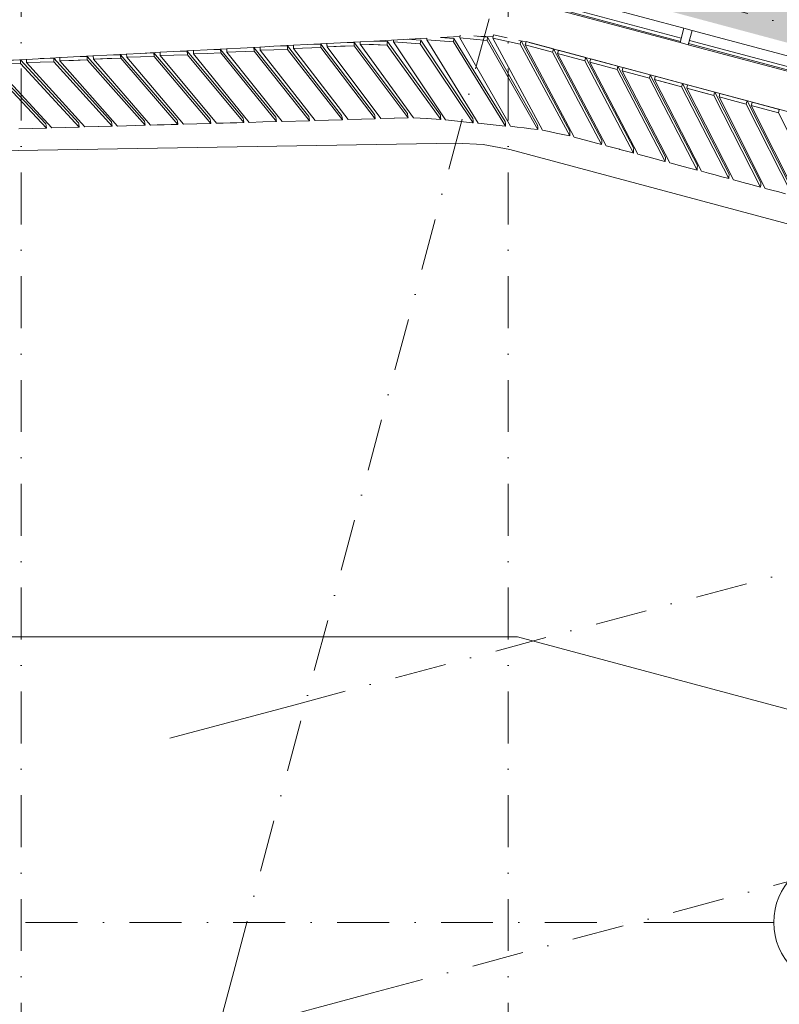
# Model space of a CAD drawing. Header units: millimetres. Extents: x -2530 to 151695, y -8763 to 71774.
# Tile 123 of 256: x 73529 to 79381, y 9155 to 16745. Entities that reach past the tile are written whole.
import ezdxf

# ---------------------------------------------------------------- set-up
doc = ezdxf.new("R2010")
doc.units = ezdxf.units.MM
doc.linetypes.add('RR_Level', pattern=[800, 400, -200, 0, -200])
for name, color, linetype, lineweight in [('A-AREA-____-PATT', 32, 'Continuous', 9), ('A-DETL-____-OTLN', 90, 'Continuous', 13), ('A-FLOR-____-OTLN', 192, 'Continuous', 18), ('A-GLAZ-CURT-MCUT', 52, 'Continuous', 13), ('A-GLAZ-CURT-OTLN', 52, 'Continuous', 13), ('A-GLAZ-CWMG-MCUT', 51, 'Continuous', 13), ('A-GLAZ-CWMG-OTLN', 51, 'Continuous', 13), ('A-WALL-____-OTLN', 113, 'Continuous', 18), ('S-GRID-____-IDEN', 1, 'Continuous', 13), ('S-GRID-____-OTLN', 1, 'Continuous', 9)]:
    doc.layers.add(name, color=color, linetype=linetype, lineweight=lineweight)

# ---------------------------------------------------------------- blocks, each defined once
blk = doc.blocks.new('System Panel - HR__-552677-plot_V2 Copy 1')
at = {"layer": 'A-GLAZ-CURT-MCUT', "color": 250, "lineweight": 9}
for p, q in [((717.5, -22.5), (-717.5, -22.5)), ((-717.5, -22.5), (-717.5, -47.5)), ((-717.5, -47.5), (717.5, -47.5)), ((717.5, -47.5), (717.5, -22.5))]:
    blk.add_line(p, q, dxfattribs=at)
blk = doc.blocks.new('Rectangular Mullion - 65 x 114mm-V165-plot_V2 Copy 1')
at = {"layer": 'A-GLAZ-CWMG-OTLN', "color": 250, "lineweight": 9}
for p, q in [((79956.4, 16327.8), (78709.3, 16661.9)), ((80065.9, 16180.4), (78679.8, 16551.8)), ((80095.4, 16290.5), (80053, 16301.9))]:
    blk.add_line(p, q, dxfattribs=at)
blk = doc.blocks.new('Rectangular Mullion - 65 x 114mm-464264-plot_V2 Copy 1')
at = {"layer": 'A-GLAZ-CWMG-MCUT', "color": 250, "lineweight": 9}
for p, q in [((-32.5, 57), (32.5, 57)), ((-32.5, -57), (-32.5, 57)), ((32.5, 57), (32.5, -57)), ((32.5, -57), (-32.5, -57))]:
    blk.add_line(p, q, dxfattribs=at)
blk = doc.blocks.new('System Panel - HR__-727909-plot_V2 Copy 1')
at = {"layer": 'A-GLAZ-CURT-MCUT', "color": 250, "lineweight": 9}
for p, q in [((635.7, -22.5), (-635.7, -22.5)), ((-635.7, -22.5), (-635.7, -47.5)), ((-635.7, -47.5), (635.7, -47.5)), ((635.7, -47.5), (635.7, -22.5))]:
    blk.add_line(p, q, dxfattribs=at)
blk = doc.blocks.new('Rectangular Mullion - 65 x 114mm-727905-plot_V2 Copy 1')
at = {"layer": 'A-GLAZ-CWMG-OTLN', "color": 250, "lineweight": 9}
for p, q in [((78646.5, 16678.8), (77418.4, 17007.8)), ((78617, 16568.6), (77388.9, 16897.7))]:
    blk.add_line(p, q, dxfattribs=at)
blk = doc.blocks.new('027_Gilde - ATC_FacadeModel_rvt-1-plot_V2 Copy 1')
at = {"layer": 'A-FLOR-____-OTLN', "color": 90}
for p, q in [((75486.5, 16539.5), (75639, 16547.5)), ((75639, 16547.5), (75743.5, 16553)), ((75743.5, 16553), (76000.6, 16566.6)), ((76000.6, 16566.6), (76152.9, 16574.6)), ((76152.9, 16574.6), (76257.6, 16580.1)), ((76257.6, 16580.1), (76667, 16601.7)), ((76771.8, 16607.2), (76922.3, 16615.2)), ((77176.9, 16613.7), (77062.8, 16616.6)), ((77374.1, 16584.5), (77430.7, 16574)), ((77454.5, 16569.6), (105881.5, 8952.6)), ((74096, 16466.1), (74201.2, 16471.7)), ((74201.2, 16471.7), (74353.2, 16479.7)), ((74353.2, 16479.7), (74458.2, 16485.2)), ((74458.3, 16485.2), (74610.3, 16493.3)), ((74610.3, 16493.3), (74867.5, 16506.8)), ((74867.5, 16506.8), (74972.3, 16512.4)), ((74972.4, 16512.4), (75124.7, 16520.4)), ((75124.7, 16520.4), (75229.4, 16525.9)), ((75229.4, 16525.9), (75381.9, 16534)), ((75381.9, 16534), (75486.5, 16539.5)), ((72915.9, 16403.9), (73581.6, 16439)), ((73581.6, 16439), (73944.1, 16458.1)), ((73944.1, 16458.1), (74096, 16466.1)), ((76891.9, 15794.2), (65570.7, 15601.1)), ((76891.9, 15794.2), (77099.7, 15783.6)), ((77099.7, 15783.6), (77304.1, 15744)), ((105886.1, 8085.5), (77304.1, 15744))]:
    blk.add_line(p, q, dxfattribs=at)
at = {"layer": 'A-WALL-____-OTLN', "color": 90}
for p, q in [((76921.1, 16605.2), (76923.6, 16626.6)), ((76921.1, 16605.2), (76923.6, 16626.6)), ((77179.6, 16627), (77177, 16614.1)), ((77177, 16614.1), (77179.6, 16627)), ((77285.5, 16604.6), (77179.6, 16627)), ((77285.5, 16604.6), (77179.6, 16627)), ((75639.7, 16522.7), (75639, 16549.6)), ((75639.3, 16536.2), (75639, 16549.6)), ((75848.1, 16556.4), (75743.5, 16553)), ((75848.1, 16556.4), (75743.5, 16553)), ((75848.1, 16556.4), (76263, 16013.9)), ((75848.5, 16543), (75848.1, 16556.4)), ((75848.1, 16556.4), (76263, 16013.9)), ((75848.1, 16556.4), (75848.8, 16529.5)), ((75896.9, 16536.4), (75896.1, 16563.2)), ((75896.5, 16549.8), (75896.1, 16563.2)), ((75896.5, 16549.8), (75896.9, 16536.4)), ((76000.6, 16566.6), (76105, 16570)), ((76105, 16570), (76000.6, 16566.6)), ((76105, 16570), (76516.3, 16021.2)), ((76105.4, 16556.6), (76105, 16570)), ((76105, 16570), (76516.3, 16021.2)), ((76105, 16570), (76105.8, 16543.1)), ((76105.4, 16556.6), (76105.8, 16543.1)), ((76151.9, 16556.8), (76152.7, 16570.3)), ((76152.7, 16570.3), (76151.9, 16556.8)), ((76151.9, 16556.8), (76360.4, 16549.5)), ((76151.9, 16556.8), (76561.9, 15987.9)), ((76256.1, 16553.2), (76151.9, 16556.8)), ((76561.9, 15987.9), (76151.9, 16556.8)), ((76152.9, 16574.6), (76152.7, 16570.3)), ((76152.7, 16570.3), (76152.9, 16574.6)), ((76256.1, 16553.2), (76360.4, 16549.5)), ((76361.9, 16576.5), (76257.6, 16580.1)), ((76361.9, 16576.5), (76257.6, 16580.1)), ((76361.1, 16563), (76360.4, 16549.5)), ((76361.1, 16563), (76360.4, 16549.5)), ((76360.4, 16549.5), (76773.5, 15976.1)), ((76360.4, 16549.5), (76773.5, 15976.1)), ((76361.1, 16563), (76361.9, 16576.5)), ((76361.9, 16576.5), (76361.1, 16563)), ((76361.9, 16576.5), (76770.3, 16009.7)), ((76361.9, 16576.5), (76770.3, 16009.7)), ((76408.2, 16574.6), (76409.7, 16588.1)), ((76409.6, 16587.9), (76408.2, 16574.6)), ((76408.2, 16574.6), (76615.5, 16559.3)), ((76408.2, 16574.6), (76810.7, 15971.8)), ((76615.5, 16559.3), (76408.2, 16574.6)), ((76408.2, 16574.6), (76810.7, 15971.8)), ((76618.4, 16586.1), (76514.7, 16593.7)), ((76618.4, 16586.1), (76514.7, 16593.7)), ((76618.4, 16586.1), (76615.5, 16559.3)), ((76617, 16572.7), (76615.5, 16559.3)), ((76615.5, 16559.3), (77022.7, 15949.6)), ((76615.5, 16559.3), (77022.7, 15949.6)), ((76617, 16572.7), (76618.4, 16586.1)), ((76618.4, 16586.1), (77020.7, 15983.4)), ((76618.4, 16586.1), (77020.7, 15983.4)), ((76665.6, 16588.2), (76667.1, 16602)), ((76665.6, 16588.2), (76667.1, 16602)), ((76665.6, 16588.2), (76872.4, 16573.6)), ((76665.6, 16588.2), (77060.7, 15946.9)), ((76872.4, 16573.6), (76665.6, 16588.2)), ((76665.6, 16588.2), (77060.7, 15946.9)), ((76875.1, 16599.9), (76771.8, 16607.2)), ((76875.1, 16599.9), (76771.8, 16607.2)), ((76872.4, 16573.6), (76875.1, 16599.9)), ((76875.1, 16599.9), (76872.4, 16573.6)), ((76872.4, 16573.6), (77272.2, 15924.7)), ((76872.4, 16573.6), (77272.2, 15924.7)), ((76875.1, 16599.9), (77270, 15959.1)), ((76875.1, 16599.9), (77270, 15959.1)), ((76921.1, 16605.2), (77130.4, 16583.2)), ((76921.1, 16605.2), (77310.2, 15923.2)), ((77025.7, 16594.2), (76921.1, 16605.2)), ((76921.1, 16605.2), (77310.2, 15923.2)), ((77025.7, 16594.2), (77130.4, 16583.2)), ((77028.8, 16620.2), (77133.5, 16609.2)), ((77133.5, 16609.2), (77028.8, 16620.2)), ((77130.4, 16583.2), (77133.5, 16609.2)), ((77133.5, 16609.2), (77130.4, 16583.2)), ((77130.4, 16583.2), (77521.3, 15898.1)), ((77130.4, 16583.2), (77521.3, 15898.1)), ((77133.5, 16609.2), (77519.4, 15932.9)), ((77133.5, 16609.2), (77519.4, 15932.9)), ((77174.3, 16601.1), (77177, 16614.1)), ((77177, 16614.1), (77174.3, 16601.1)), ((77174.3, 16601.1), (77280.1, 16578.7)), ((77174.3, 16601.1), (77557.1, 15893.1)), ((77280.1, 16578.7), (77174.3, 16601.1)), ((77174.3, 16601.1), (77557.1, 15893.1)), ((77385.9, 16556.4), (77280.1, 16578.7)), ((77280.1, 16578.7), (77385.9, 16556.4)), ((77388.6, 16569.3), (77385.9, 16556.4)), ((77388.6, 16569.3), (77385.9, 16556.4)), ((77385.9, 16556.4), (77768.1, 15849.4)), ((77385.9, 16556.4), (77768.1, 15849.4)), ((77388.6, 16569.3), (77391.3, 16582.2)), ((77391.3, 16582.2), (77388.6, 16569.3)), ((77391.8, 16581.2), (77768.6, 15884.2)), ((77391.8, 16581.2), (77768.6, 15884.2)), ((77424.3, 16550.1), (77431.2, 16575.8)), ((77427.7, 16563), (77424.3, 16550.1)), ((77424.3, 16550.1), (77634.5, 16493.8)), ((77424.3, 16550.1), (77802.1, 15839.1)), ((77634.5, 16493.8), (77424.3, 16550.1)), ((77424.3, 16550.1), (77802.1, 15839.1)), ((77427.7, 16563), (77431.2, 16575.8)), ((77641.4, 16519.5), (77431.2, 16575.8)), ((77641.4, 16519.5), (77431.2, 16575.8)), ((74306.5, 16475), (74201.1, 16471.7)), ((74201.2, 16471.7), (74306.5, 16475)), ((74306.5, 16475), (74742.9, 15970.7)), ((74306.8, 16461.4), (74306.5, 16475)), ((74306.5, 16475), (74742.9, 15970.7)), ((74306.5, 16475), (74307.2, 16447.8)), ((74353.9, 16454.7), (74353.1, 16481.9)), ((74353.9, 16454.7), (74353.1, 16481.9)), ((74563.4, 16488.6), (74458.2, 16485.2)), ((74563.4, 16488.6), (74458.2, 16485.2)), ((74563.4, 16488.6), (74996.3, 15977.9)), ((74564.1, 16461.4), (74563.4, 16488.6)), ((74563.4, 16488.6), (74996.3, 15977.9)), ((74563.4, 16488.6), (74564.1, 16461.4)), ((74611, 16468.3), (74610.3, 16495.4)), ((74611, 16468.3), (74610.3, 16495.4)), ((74611, 16468.3), (74716.1, 16471.7)), ((74716.1, 16471.7), (74611, 16468.3)), ((74715.3, 16498.8), (74820.3, 16502.2)), ((74820.3, 16502.2), (74715.3, 16498.8)), ((74821.1, 16475), (74716.1, 16471.7)), ((74716.1, 16471.7), (74821.1, 16475)), ((74820.3, 16502.2), (75249.6, 15985.1)), ((74821.1, 16475), (74820.3, 16502.2)), ((74820.3, 16502.2), (75249.6, 15985.1)), ((74820.3, 16502.2), (74821.1, 16475)), ((74821.1, 16475), (75255.2, 15952.1)), ((74821.1, 16475), (75255.2, 15952.1)), ((74868.2, 16481.9), (74867.5, 16509)), ((74868.2, 16481.9), (74867.5, 16509)), ((74868.2, 16481.9), (74973.1, 16485.3)), ((74973.1, 16485.3), (74868.2, 16481.9)), ((74868.2, 16481.9), (75298, 15953.4)), ((75298, 15953.4), (74868.2, 16481.9)), ((74972.4, 16512.4), (75077.3, 16515.7)), ((75077.3, 16515.7), (74972.4, 16512.4)), ((75078, 16488.7), (74973.1, 16485.3)), ((74973.1, 16485.3), (75078, 16488.7)), ((75077.3, 16515.7), (75502.9, 15992.3)), ((75077.6, 16502.2), (75077.3, 16515.7)), ((75077.3, 16515.7), (75502.9, 15992.3)), ((75077.3, 16515.7), (75078, 16488.7)), ((75077.6, 16502.2), (75078, 16488.7)), ((75078, 16488.7), (75508.6, 15959.2)), ((75078, 16488.7), (75508.6, 15959.2)), ((75125.4, 16495.5), (75124.6, 16522.5)), ((75125, 16509), (75124.6, 16522.5)), ((75125, 16509), (75125.4, 16495.5)), ((75125.4, 16495.5), (75335, 16502.3)), ((75335, 16502.3), (75125.4, 16495.5)), ((75125.4, 16495.5), (75551.6, 15960.6)), ((75125.4, 16495.5), (75551.6, 15960.6)), ((75334.2, 16529.3), (75229.4, 16525.9)), ((75334.2, 16529.3), (75229.4, 16525.9)), ((75334.2, 16529.3), (75756.3, 15999.5)), ((75335, 16502.3), (75334.2, 16529.3)), ((75334.2, 16529.3), (75756.3, 15999.5)), ((75334.2, 16529.3), (75335, 16502.3)), ((75335, 16502.3), (75761.9, 15966.3)), ((75335, 16502.3), (75761.9, 15966.3)), ((75381.8, 16536.1), (75382.2, 16522.6)), ((75382.5, 16509.1), (75381.8, 16536.1)), ((75382.5, 16509.1), (75382.2, 16522.6)), ((75382.5, 16509.1), (75591.9, 16515.9)), ((75591.9, 16515.9), (75382.5, 16509.1)), ((75382.5, 16509.1), (75805.1, 15967.7)), ((75382.5, 16509.1), (75805.1, 15967.7)), ((75591.2, 16542.8), (75486.4, 16539.5)), ((75591.2, 16542.8), (75486.4, 16539.5)), ((75591.2, 16542.8), (76009.6, 16006.7)), ((75591.5, 16529.4), (75591.2, 16542.8)), ((75591.2, 16542.8), (76009.6, 16006.7)), ((75591.2, 16542.8), (75591.5, 16529.4)), ((75591.5, 16529.4), (75591.9, 16515.9)), ((75591.5, 16529.4), (75591.9, 16515.9)), ((75591.9, 16515.9), (76015.3, 15973.5)), ((75591.9, 16515.9), (76015.3, 15973.5)), ((75639.3, 16536.2), (75639.7, 16522.7)), ((75639.7, 16522.7), (75848.8, 16529.5)), ((75848.8, 16529.5), (75639.7, 16522.7)), ((75639.7, 16522.7), (76058.7, 15974.9)), ((75639.7, 16522.7), (76058.7, 15974.9)), ((75848.5, 16543), (75848.8, 16529.5)), ((75848.8, 16529.5), (76268.6, 15980.6)), ((75848.8, 16529.5), (76268.6, 15980.6)), ((75896.9, 16536.4), (76105.8, 16543.1)), ((76001.3, 16539.7), (75896.9, 16536.4)), ((75896.9, 16536.4), (76312.3, 15982)), ((76312.3, 15982), (75896.9, 16536.4)), ((76001.3, 16539.7), (76105.8, 16543.1)), ((76105.8, 16543.1), (76522, 15987.8)), ((76105.8, 16543.1), (76522, 15987.8)), ((77641.4, 16519.5), (77634.5, 16493.8)), ((77638, 16506.6), (77634.5, 16493.8)), ((77634.5, 16493.8), (78012.3, 15782.8)), ((77634.5, 16493.8), (78012.3, 15782.8)), ((77638, 16506.6), (77641.4, 16519.5)), ((77641.4, 16519.5), (78014.6, 15817.1)), ((77641.4, 16519.5), (78014.6, 15817.1)), ((77673, 16483.4), (77679.9, 16509.2)), ((77676.5, 16496.3), (77673, 16483.4)), ((77673, 16483.4), (77778.1, 16455.3)), ((77673, 16483.4), (78047.3, 15773.4)), ((77778.1, 16455.3), (77673, 16483.4)), ((78047.3, 15773.4), (77673, 16483.4)), ((77676.5, 16496.3), (77679.9, 16509.2)), ((77784.9, 16481), (77679.9, 16509.2)), ((77784.9, 16481), (77679.9, 16509.2)), ((77784.9, 16481), (77890, 16452.9)), ((77890, 16452.9), (77784.9, 16481)), ((73278.7, 16420.8), (73729.7, 15942)), ((73278.7, 16420.8), (73729.7, 15942)), ((73279.5, 16393.3), (73735.3, 15909.4)), ((73279.5, 16393.3), (73735.3, 15909.4)), ((73325.1, 16400.3), (73536.4, 16406.9)), ((73536.4, 16406.9), (73325.1, 16400.3)), ((73325.1, 16400.3), (73776.5, 15910.7)), ((73325.1, 16400.3), (73776.5, 15910.7)), ((73535.7, 16434.4), (73430, 16431)), ((73535.7, 16434.4), (73430, 16431)), ((73535.7, 16434.4), (73983, 15949.2)), ((73536, 16420.7), (73535.7, 16434.4)), ((73535.7, 16434.4), (73983, 15949.2)), ((73535.7, 16434.4), (73536.4, 16406.9)), ((73536, 16420.7), (73536.4, 16406.9)), ((73536.4, 16406.9), (73988.6, 15916.5)), ((73536.4, 16406.9), (73988.6, 15916.5)), ((73581.6, 16441.3), (73582, 16427.6)), ((73582.3, 16413.9), (73581.6, 16441.3)), ((73582.3, 16413.9), (73582, 16427.6)), ((73582.3, 16413.9), (73687.8, 16417.2)), ((73687.8, 16417.2), (73582.3, 16413.9)), ((73582.3, 16413.9), (74030.1, 15917.8)), ((74030.1, 15917.8), (73582.3, 16413.9)), ((73687.1, 16444.6), (73792.6, 16447.9)), ((73792.6, 16447.9), (73687.1, 16444.6)), ((73793.3, 16420.6), (73687.8, 16417.2)), ((73687.8, 16417.2), (73793.3, 16420.6)), ((73792.6, 16447.9), (74236.3, 15956.3)), ((73793.3, 16420.6), (73792.6, 16447.9)), ((73792.6, 16447.9), (74236.3, 15956.3)), ((73792.6, 16447.9), (73793, 16434.2)), ((73793, 16434.2), (73793.3, 16420.6)), ((73793.3, 16420.6), (74241.9, 15923.6)), ((73793.3, 16420.6), (74241.9, 15923.6)), ((73839.5, 16427.5), (73838.8, 16454.8)), ((73839.5, 16427.5), (73838.8, 16454.8)), ((74050.3, 16434.2), (73839.5, 16427.5)), ((73839.5, 16427.5), (73944.9, 16430.8)), ((73839.5, 16427.5), (74283.7, 15924.9)), ((73839.5, 16427.5), (74283.7, 15924.9)), ((74049.5, 16461.5), (73944.1, 16458.1)), ((74049.5, 16461.5), (73944.1, 16458.1)), ((74050.3, 16434.2), (73944.9, 16430.8)), ((74049.5, 16461.5), (74489.6, 15963.5)), ((74050.3, 16434.2), (74049.5, 16461.5)), ((74049.5, 16461.5), (74489.6, 15963.5)), ((74049.5, 16461.5), (74050.3, 16434.2)), ((74050.3, 16434.2), (74495.2, 15930.7)), ((74050.3, 16434.2), (74495.2, 15930.7)), ((74096.7, 16441.1), (74095.9, 16468.4)), ((74096.7, 16441.1), (74095.9, 16468.4)), ((74096.7, 16441.1), (74307.2, 16447.8)), ((74201.9, 16444.5), (74096.7, 16441.1)), ((74096.7, 16441.1), (74537.2, 15932)), ((74096.7, 16441.1), (74537.2, 15932)), ((74201.9, 16444.5), (74307.2, 16447.8)), ((74306.8, 16461.4), (74307.2, 16447.8)), ((74307.2, 16447.8), (74748.6, 15937.8)), ((74307.2, 16447.8), (74748.6, 15937.8)), ((74353.9, 16454.7), (74564.1, 16461.4)), ((74564.1, 16461.4), (74353.9, 16454.7)), ((74353.9, 16454.7), (74790.8, 15939.2)), ((74353.9, 16454.7), (74790.8, 15939.2)), ((74564.1, 16461.4), (75001.9, 15944.9)), ((74564.1, 16461.4), (75001.9, 15944.9)), ((74611, 16468.3), (75044.4, 15946.3)), ((74611, 16468.3), (75044.4, 15946.3)), ((77883.1, 16427.2), (77778.1, 16455.3)), ((77778.1, 16455.3), (77883.1, 16427.2)), ((77890, 16452.9), (77883.1, 16427.2)), ((77886.5, 16440), (77883.1, 16427.2)), ((77883.1, 16427.2), (78257.4, 15717.1)), ((77883.1, 16427.2), (78257.4, 15717.1)), ((77886.5, 16440), (77890, 16452.9)), ((77890, 16452.9), (78259.7, 15751.5)), ((77890, 16452.9), (78259.7, 15751.5)), ((77921.8, 16416.8), (77925.2, 16429.6)), ((77925.2, 16429.6), (77921.8, 16416.8)), ((77921.8, 16416.8), (78026.7, 16388.7)), ((77921.8, 16416.8), (78292.6, 15707.7)), ((78026.7, 16388.7), (77921.8, 16416.8)), ((78292.6, 15707.7), (77921.8, 16416.8)), ((77928.7, 16442.5), (77925.2, 16429.6)), ((77925.2, 16429.6), (77928.7, 16442.5)), ((78033.6, 16414.4), (77928.7, 16442.5)), ((78033.6, 16414.4), (77928.7, 16442.5)), ((78033.6, 16414.4), (78138.5, 16386.3)), ((78138.5, 16386.3), (78033.6, 16414.4)), ((78131.6, 16360.6), (78026.7, 16388.7)), ((78026.7, 16388.7), (78131.6, 16360.6)), ((78135.1, 16373.4), (78131.6, 16360.6)), ((78135.1, 16373.4), (78131.6, 16360.6)), ((78131.6, 16360.6), (78502.4, 15651.4)), ((78131.6, 16360.6), (78502.4, 15651.4)), ((78135.1, 16373.4), (78138.5, 16386.3)), ((78138.5, 16386.3), (78135.1, 16373.4)), ((78138.5, 16386.3), (78504.8, 15685.8)), ((78138.5, 16386.3), (78504.8, 15685.8)), ((78170.5, 16350.1), (78174, 16363)), ((78174, 16363), (78170.5, 16350.1)), ((78170.5, 16350.1), (78380.1, 16294)), ((78170.5, 16350.1), (78537.8, 15641.9)), ((78380.1, 16294), (78170.5, 16350.1)), ((78170.5, 16350.1), (78537.8, 15641.9)), ((78177.4, 16375.9), (78174, 16363)), ((78174, 16363), (78177.4, 16375.9)), ((78387, 16319.7), (78177.4, 16375.9)), ((78387, 16319.7), (78177.4, 16375.9)), ((78383.6, 16306.8), (78387, 16319.7)), ((78387, 16319.7), (78383.6, 16306.8)), ((78387, 16319.7), (78749.9, 15620.1)), ((78387, 16319.7), (78749.9, 15620.1)), ((78383.6, 16306.8), (78380.1, 16294)), ((78383.6, 16306.8), (78380.1, 16294)), ((78380.1, 16294), (78747.5, 15585.8)), ((78380.1, 16294), (78747.5, 15585.8)), ((78419.3, 16283.5), (78422.7, 16296.3)), ((78422.7, 16296.3), (78419.3, 16283.5)), ((78419.3, 16283.5), (78628.7, 16227.4)), ((78419.3, 16283.5), (78783.1, 15576.2)), ((78524, 16255.4), (78419.3, 16283.5)), ((78419.3, 16283.5), (78783.1, 15576.2)), ((78426.2, 16309.2), (78422.7, 16296.3)), ((78422.7, 16296.3), (78426.2, 16309.2)), ((78530.9, 16281.1), (78426.2, 16309.2)), ((78635.6, 16253.1), (78426.2, 16309.2)), ((78524, 16255.4), (78628.7, 16227.4)), ((78530.9, 16281.1), (78635.6, 16253.1)), ((78632.1, 16240.2), (78635.6, 16253.1)), ((78635.6, 16253.1), (78632.1, 16240.2)), ((78635.6, 16253.1), (78995, 15554.5)), ((78635.6, 16253.1), (78995, 15554.5)), ((78674.9, 16242.6), (78671.5, 16229.7)), ((78671.5, 16229.7), (78674.9, 16242.6)), ((78779.5, 16214.5), (78674.9, 16242.6)), ((78884.1, 16186.5), (78674.9, 16242.6)), ((78632.1, 16240.2), (78628.7, 16227.4)), ((78632.1, 16240.2), (78628.7, 16227.4)), ((78628.7, 16227.4), (78992.5, 15520.1)), ((78628.7, 16227.4), (78992.5, 15520.1)), ((78668, 16216.8), (78671.5, 16229.7)), ((78671.5, 16229.7), (78668, 16216.8)), ((78668, 16216.8), (78877.2, 16160.8)), ((78668, 16216.8), (79028.4, 15510.5)), ((78772.6, 16188.8), (78668, 16216.8)), ((79028.4, 15510.5), (78668, 16216.8)), ((78772.6, 16188.8), (78877.2, 16160.8)), ((78779.5, 16214.5), (78884.1, 16186.5)), ((78880.7, 16173.6), (78877.2, 16160.8)), ((78880.7, 16173.6), (78877.2, 16160.8)), ((78880.7, 16173.6), (78884.1, 16186.5)), ((78884.1, 16186.5), (78880.7, 16173.6)), ((78884.1, 16186.5), (79240, 15488.8)), ((78884.1, 16186.5), (79240, 15488.8)), ((78923.7, 16175.9), (78920.2, 16163)), ((78920.2, 16163), (78923.7, 16175.9)), ((79028.2, 16147.9), (78923.7, 16175.9)), ((79028.2, 16147.9), (78923.7, 16175.9)), ((78877.2, 16160.8), (79237.6, 15454.4)), ((78877.2, 16160.8), (79237.6, 15454.4)), ((78916.8, 16150.2), (78920.2, 16163)), ((78920.2, 16163), (78916.8, 16150.2)), ((78916.8, 16150.2), (79021.3, 16122.2)), ((78916.8, 16150.2), (79273.6, 15444.8)), ((79021.3, 16122.2), (78916.8, 16150.2)), ((78916.8, 16150.2), (79273.6, 15444.8)), ((79125.8, 16094.2), (79021.3, 16122.2)), ((79021.3, 16122.2), (79125.8, 16094.2)), ((79028.2, 16147.9), (79132.6, 16119.9)), ((79132.6, 16119.9), (79028.2, 16147.9)), ((79129.2, 16107), (79125.8, 16094.2)), ((79129.2, 16107), (79125.8, 16094.2)), ((79125.8, 16094.2), (79482.6, 15388.8)), ((79125.8, 16094.2), (79482.6, 15388.8)), ((79129.2, 16107), (79132.6, 16119.9)), ((79132.6, 16119.9), (79129.2, 16107)), ((79132.6, 16119.9), (79485.1, 15423.1)), ((79132.6, 16119.9), (79485.1, 15423.1)), ((79165.5, 16083.5), (79169, 16096.4)), ((79169, 16096.4), (79165.5, 16083.5)), ((79172.4, 16109.2), (79169, 16096.4)), ((79169, 16096.4), (79172.4, 16109.2)), ((79276.8, 16081.3), (79172.4, 16109.2)), ((79381.2, 16053.3), (79172.4, 16109.2)), ((76264.3, 16005.8), (76263, 16013.9)), ((76517.7, 16013.1), (76516.3, 16021.2)), ((79165.5, 16083.5), (79374.3, 16027.6)), ((79165.5, 16083.5), (79518.9, 15379.1)), ((79269.9, 16055.6), (79165.5, 16083.5)), ((79518.9, 15379.1), (79165.5, 16083.5)), ((79269.9, 16055.6), (79374.3, 16027.6)), ((79276.8, 16081.3), (79381.2, 16053.3)), ((79377.7, 16040.4), (79374.3, 16027.6)), ((79377.7, 16040.4), (79374.3, 16027.6)), ((79374.3, 16027.6), (79727.7, 15323.1)), ((79374.3, 16027.6), (79727.7, 15323.1)), ((79377.7, 16040.4), (79381.2, 16053.3)), ((79381.2, 16053.3), (79377.7, 16040.4)), ((73735.2, 15909.9), (73729.7, 15942)), ((73984.3, 15941.2), (73983, 15949.2)), ((73984.3, 15941.2), (73985.8, 15932.8)), ((74239, 15940.3), (74236.3, 15956.3)), ((74239, 15940.3), (74241.9, 15923.6)), ((74492.4, 15947.5), (74489.6, 15963.5)), ((74492.4, 15947.5), (74495.2, 15930.7)), ((74744.3, 15962.7), (74742.9, 15970.7)), ((74744.3, 15962.7), (74745.7, 15954.3)), ((74747.1, 15946.2), (74745.7, 15954.3)), ((74747.1, 15946.2), (74748.6, 15937.8)), ((74894.5, 15942), (74790.8, 15939.2)), ((75001.9, 15944.9), (74894.5, 15942)), ((74999, 15961.8), (74996.3, 15977.9)), ((74999, 15961.8), (75001.9, 15944.9)), ((75096.2, 15947.7), (75044.4, 15946.3)), ((75149.8, 15949.2), (75096.2, 15947.7)), ((75149.8, 15949.2), (75201.6, 15950.6)), ((75255.2, 15952.1), (75201.6, 15950.6)), ((75252.3, 15969), (75249.6, 15985.1)), ((75252.3, 15969), (75255.2, 15952.1)), ((75401.5, 15956.3), (75298, 15953.4)), ((75403.3, 15956.3), (75401.5, 15956.3)), ((75403.3, 15956.3), (75506.8, 15959.1)), ((75505.7, 15976.1), (75502.9, 15992.3)), ((75505.7, 15976.1), (75505.7, 15975.7)), ((75505.7, 15975.7), (75508.5, 15959.5)), ((75508.6, 15959.2), (75506.8, 15959.1)), ((75508.5, 15959.5), (75508.6, 15959.2)), ((75758.2, 15966.2), (75551.6, 15960.6)), ((75759, 15983.3), (75756.3, 15999.5)), ((75761.9, 15966.3), (75758.2, 15966.2)), ((75759, 15983.3), (75761.9, 15966.3)), ((76011.5, 15973.4), (75805.1, 15967.7)), ((76012.4, 15990.5), (76009.6, 16006.7)), ((76015.3, 15973.5), (76011.5, 15973.4)), ((76012.4, 15990.5), (76012.4, 15990.1)), ((76012.4, 15990.1), (76015.2, 15973.8)), ((76015.2, 15973.8), (76015.3, 15973.5)), ((76264.8, 15980.5), (76058.7, 15974.9)), ((76264.3, 16005.8), (76265.8, 15997.3)), ((76268.6, 15980.6), (76264.8, 15980.5)), ((76267.2, 15989.1), (76265.8, 15997.3)), ((76267.2, 15989.1), (76268.6, 15980.6)), ((76415.2, 15984.9), (76312.3, 15982)), ((76417.1, 15984.9), (76415.2, 15984.9)), ((76417.1, 15984.9), (76519.9, 15987.7)), ((76517.7, 16013.1), (76519.1, 16004.5)), ((76520.5, 15996.3), (76519.1, 16004.5)), ((76522, 15987.8), (76519.9, 15987.7)), ((76520.5, 15996.3), (76522, 15987.8)), ((76665.7, 15982.2), (76561.9, 15987.9)), ((76667.7, 15982), (76665.7, 15982.2)), ((76667.7, 15982), (76771.4, 15976.3)), ((76771.9, 15993.3), (76770.3, 16009.7)), ((76773.5, 15976.1), (76771.4, 15976.3)), ((76771.9, 15993.3), (76771.9, 15992.9)), ((76771.9, 15992.9), (76773.5, 15976.5)), ((76773.5, 15976.5), (76773.5, 15976.1)), ((77018.6, 15950), (76810.7, 15971.8)), ((77022.7, 15949.6), (77018.6, 15950)), ((77021.7, 15966.9), (77020.7, 15983.4)), ((77021.7, 15966.9), (77021.7, 15966.5)), ((77021.7, 15966.5), (77022.7, 15949.9)), ((77022.7, 15949.9), (77022.7, 15949.6)), ((77268.3, 15925.1), (77060.7, 15946.9)), ((77271.1, 15942.3), (77270, 15959.1)), ((77271.1, 15942.3), (77272.2, 15924.7)), ((73627.6, 15906.4), (73522.9, 15903.6)), ((73629.1, 15906.5), (73627.6, 15906.4)), ((73629.1, 15906.5), (73733.7, 15909.3)), ((73735.3, 15909.4), (73733.7, 15909.3)), ((73735.2, 15909.9), (73735.3, 15909.4)), ((73880.9, 15913.5), (73776.5, 15910.7)), ((73988.6, 15916.5), (73880.9, 15913.5)), ((73987.2, 15924.8), (73985.8, 15932.8)), ((73987.2, 15924.8), (73988.6, 15916.5)), ((74134.4, 15920.7), (74030.1, 15917.8)), ((74136, 15920.7), (74134.4, 15920.7)), ((74136, 15920.7), (74240.3, 15923.5)), ((74241.9, 15923.6), (74240.3, 15923.5)), ((74491.9, 15930.6), (74283.7, 15924.9)), ((74495.2, 15930.7), (74491.9, 15930.6)), ((74589.2, 15933.5), (74537.2, 15932)), ((74642.9, 15934.9), (74589.2, 15933.5)), ((74642.9, 15934.9), (74694.9, 15936.4)), ((74748.6, 15937.8), (74694.9, 15936.4)), ((77272.2, 15924.7), (77268.3, 15925.1)), ((77362, 15917), (77310.2, 15923.2)), ((77415.8, 15910.6), (77362, 15917)), ((77415.8, 15910.6), (77467.4, 15904.5)), ((77521.3, 15898.1), (77467.4, 15904.5)), ((77520.3, 15915.9), (77519.4, 15932.9)), ((77520.3, 15915.9), (77521.3, 15898.1)), ((77608.9, 15882.4), (77557.1, 15893.1)), ((77662.6, 15871.3), (77608.9, 15882.4)), ((77662.6, 15871.3), (77714.4, 15860.6)), ((77768.4, 15866.8), (77768.1, 15849.8)), ((77768.4, 15867.2), (77768.6, 15884.2)), ((77768.4, 15867.2), (77768.4, 15866.8)), ((77768.1, 15849.4), (77714.4, 15860.6)), ((77768.1, 15849.8), (77768.1, 15849.4)), ((77905.3, 15811.4), (77802.1, 15839.1)), ((78012.3, 15782.8), (77905.3, 15811.4)), ((78013.5, 15799.9), (78012.3, 15783.1)), ((78013.5, 15800.4), (78014.6, 15817.1)), ((78013.5, 15800.4), (78013.5, 15799.9)), ((78012.3, 15783.1), (78012.3, 15782.8)), ((78150.4, 15745.7), (78047.3, 15773.4)), ((78152.3, 15745.2), (78150.4, 15745.7)), ((78152.3, 15745.2), (78255.4, 15717.6)), ((78257.4, 15717.1), (78255.4, 15717.6)), ((78258, 15725.9), (78257.4, 15717.1)), ((78258, 15725.9), (78258.5, 15734.3)), ((78259.1, 15743.1), (78258.5, 15734.3)), ((78259.1, 15743.1), (78259.7, 15751.5)), ((78395.6, 15680.1), (78292.6, 15707.7)), ((78397.5, 15679.5), (78395.6, 15680.1)), ((78397.5, 15679.5), (78500.5, 15651.9)), ((78502.4, 15651.4), (78500.5, 15651.9)), ((78503, 15660.2), (78502.4, 15651.4)), ((78503, 15660.2), (78503.6, 15668.6)), ((78504.2, 15677.4), (78503.6, 15668.6)), ((78504.2, 15677.4), (78504.8, 15685.8)), ((78640.7, 15614.4), (78537.8, 15641.9)), ((78747.5, 15585.8), (78640.7, 15614.4)), ((78748.7, 15602.9), (78747.5, 15586.1)), ((78747.5, 15586.1), (78747.5, 15585.8)), ((78748.7, 15603.4), (78749.9, 15620.1)), ((78748.7, 15603.4), (78748.7, 15602.9)), ((78834.5, 15562.5), (78783.1, 15576.2)), ((78887.8, 15548.2), (78834.5, 15562.5)), ((78887.8, 15548.2), (78939.2, 15534.4)), ((78992.5, 15520.1), (78939.2, 15534.4)), ((78993.1, 15528.9), (78992.5, 15520.1)), ((78993.1, 15528.9), (78993.7, 15537.3)), ((78994.4, 15546.1), (78993.7, 15537.3)), ((78994.4, 15546.1), (78995, 15554.5)), ((79131, 15483), (79028.4, 15510.5)), ((79133, 15482.5), (79131, 15483)), ((79238.8, 15472), (79240, 15488.8)), ((79133, 15482.5), (79235.6, 15455)), ((79237.6, 15454.4), (79235.6, 15455)), ((79238.8, 15471.6), (79237.6, 15454.8)), ((79237.6, 15454.8), (79237.6, 15454.4)), ((79238.8, 15472), (79238.8, 15471.6)), ((79324.9, 15431), (79273.6, 15444.8)), ((79378.1, 15416.8), (79324.9, 15431)), ((79378.1, 15416.8), (79429.4, 15403))]:
    blk.add_line(p, q, dxfattribs=at)
at = {"layer": 'A-GLAZ-CURT-OTLN', "color": 90, "lineweight": 18, "rotation": 345.0000000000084}
for name, p in [('System Panel - HR__-727909-plot_V2 Copy 1', (78017.7, 16788.2)), ('System Panel - HR__-552677-plot_V2 Copy 1', (79387.6, 16421.2))]:
    blk.add_blockref(name, p, dxfattribs=at)
at = {"layer": 'A-GLAZ-CWMG-OTLN', "color": 90, "lineweight": 18}
for name in ['Rectangular Mullion - 65 x 114mm-727905-plot_V2 Copy 1', 'Rectangular Mullion - 65 x 114mm-V165-plot_V2 Copy 1']:
    blk.add_blockref(name, (0, 0), dxfattribs=at)
at = {"layer": 'A-GLAZ-CWMG-OTLN', "color": 90, "lineweight": 18, "extrusion": (0, 0, -1), "rotation": 194.9999999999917}
blk.add_blockref('Rectangular Mullion - 65 x 114mm-464264-plot_V2 Copy 1', (-78663.2, 16615.3), dxfattribs=at)
blk = doc.blocks.new('Grid - r_2_5mm-300571-plot_V2 Copy 1')
at = {"layer": 'S-GRID-____-IDEN'}
blk.add_circle((0, 0), 2.5, dxfattribs=at)

msp = doc.modelspace()

# ---------------------------------------------------------------- hatches: boundary and pattern name
at = {"layer": 'A-AREA-____-PATT', "transparency": 33554509}
msp.add_hatch(color=10, dxfattribs=at).paths.add_polyline_path([(79981.9254, 16422.9164), (81958.6559, 23800.1749), (80959.8886, 24067.7938), (80940.4771, 23995.3494), (78266.6598, 24711.7966), (78266.6598, 24726.7966), (78227.331, 24726.7966), (78227.331, 24774.2966), (77391.485, 24774.2966), (77391.485, 24726.7966), (77341.485, 24726.7966), (77341.485, 17586.7966), (77439.14, 17586.7966), (77439.14, 17286.7966), (77341.485, 17286.7966), (77341.485, 17130.4203), (79956.4317, 16429.7474)])

# ---------------------------------------------------------------- linework, layer by layer
at = {"layer": 'A-DETL-____-OTLN', "lineweight": 9}
for p, q in [((70021.6815, 11986.7966), (77364.1224, 11986.7966)), ((77364.1224, 11986.7966), (109086.5543, 3486.7966))]:
    msp.add_line(p, q, dxfattribs=at)
at = {"layer": 'S-GRID-____-OTLN', "linetype": 'RR_Level'}
for p, q in [((73541.485, 70774.2271), (73541.485, -6763.3674)), ((77291.485, 70774.2271), (77291.485, -6763.3674)), ((75177.7869, 9409.3119), (85277.994, 47103.7978)), ((146374.834, -1224.6594), (790.4734, 37784.5525)), ((75650.9249, 11464.402), (144032.124, 29787.0891)), ((76246.2087, 9242.7726), (144032.124, 27405.9539)), ((-34.3191, 9786.7966), (78338.1766, 9786.7966))]:
    msp.add_line(p, q, dxfattribs=at)
at = {"layer": 'S-GRID-____-OTLN'}
for p, q in [((74684.999, 11205.583), (75650.9249, 11464.402)), ((78338.1766, 9786.7966), (79338.1766, 9786.7966)), ((74918.9679, 8443.386), (75177.7869, 9409.3119)), ((75280.2828, 8983.9536), (76246.2087, 9242.7726))]:
    msp.add_line(p, q, dxfattribs=at)

# ---------------------------------------------------------------- block references
at = {"lineweight": 5}
msp.add_blockref('027_Gilde - ATC_FacadeModel_rvt-1-plot_V2 Copy 1', (0, 0), dxfattribs=at)
at = {"layer": 'S-GRID-____-IDEN', "xscale": 199.9999999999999, "yscale": 199.9999999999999, "zscale": 199.9999999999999, "rotation": 269.9999999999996}
msp.add_blockref('Grid - r_2_5mm-300571-plot_V2 Copy 1', (79838.1766, 9786.7966), dxfattribs=at)

doc.saveas('drawing.dxf')
